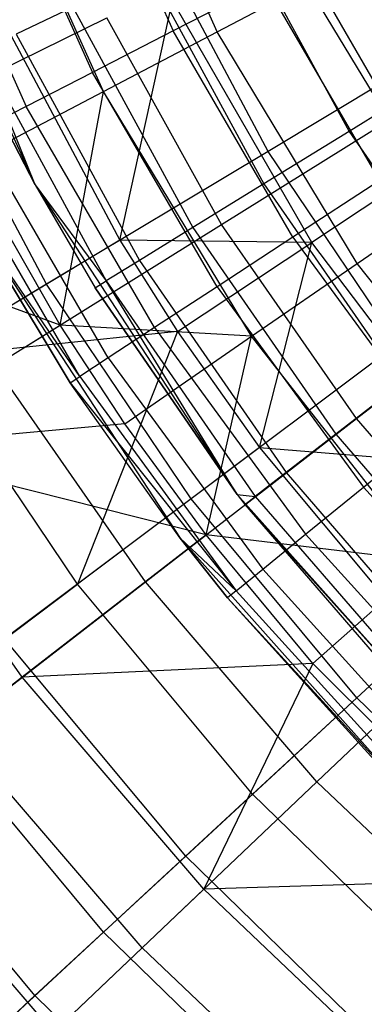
# Model space of a CAD drawing. Extents: x 0.1 to 16.1, y -7 to 7.
# Tile 13 of 108: x 6.259 to 6.547, y -1.681 to -0.859. Entities that reach past the tile are written whole.
import ezdxf

# ---------------------------------------------------------------- set-up
doc = ezdxf.new("R2010")
doc.units = 0
doc.header["$LTSCALE"] = 2.54
doc.layers.get('0').update_dxf_attribs({"color": 13, "linetype": 'CONTINUOUS'})

# ---------------------------------------------------------------- blocks, each defined once
blk = doc.blocks.new('DROPS_WOOD_C_PM_STL')
at = {"color": 0}
for p, q in [((6.42385, -0.86922, 8.07101), (6.33115, -0.66325, 8.07101)), ((6.42385, -0.86922, 8.07101), (6.33115, -0.66325, 8.07101)), ((6.30548, -0.68678, 15.94874), (6.38699, -0.86851, 15.94874)), ((6.30548, -0.68678, 15.94874), (6.38699, -0.86851, 15.94874)), ((6.32892, -0.91904, 7.86961), (6.23091, -0.70127, 7.86961)), ((6.32892, -0.91904, 7.86961), (6.23091, -0.70127, 7.86961)), ((6.23482, -0.71413, 15.88656), (6.31957, -0.90309, 15.88656)), ((6.23482, -0.71413, 15.88656), (6.31957, -0.90309, 15.88656)), ((6.14326, -0.71644, 9.533), (6.27168, -0.99709, 9.533)), ((6.14326, -0.71644, 9.533), (6.27168, -0.99709, 9.533)), ((6.17683, -0.73657, 15.81079), (6.26425, -0.93147, 15.81079)), ((6.17683, -0.73657, 15.81079), (6.26425, -0.93147, 15.81079)), ((6.4414, -0.78264, 15.92943), (6.53388, -0.95238, 15.92943)), ((6.4414, -0.78264, 15.92943), (6.53388, -0.95238, 15.92943)), ((6.59644, -0.98304, 8.02889), (6.48688, -0.79328, 8.02889)), ((6.59644, -0.98304, 8.02889), (6.48688, -0.79328, 8.02889)), ((6.46622, -0.96903, 2.90158), (6.37514, -0.79796, 2.90158)), ((6.46622, -0.96903, 2.90158), (6.37514, -0.79796, 2.90158)), ((6.36612, -0.8186, 15.87701), (6.46284, -0.99613, 15.87701)), ((6.36612, -0.8186, 15.87701), (6.46284, -0.99613, 15.87701)), ((6.4639, -0.82905, 15.99494), (6.38699, -0.86851, 15.94874)), ((6.4639, -0.82905, 15.99494), (6.38699, -0.86851, 15.94874)), ((6.42385, -0.86922, 8.07101), (6.49887, -0.82984, 8.28286)), ((6.42385, -0.86922, 8.07101), (6.49887, -0.82984, 8.28286)), ((6.55941, -0.99344, 15.99494), (6.4639, -0.82905, 15.99494)), ((6.55941, -0.99344, 15.99494), (6.4639, -0.82905, 15.99494)), ((6.61042, -1.01438, 8.28286), (6.49887, -0.82984, 8.28286)), ((6.61042, -1.01438, 8.28286), (6.49887, -0.82984, 8.28286)), ((6.34261, -1.04325, 7.62033), (6.38634, -0.84334, 7.8179)), ((6.34261, -1.04325, 7.62033), (6.38634, -0.84334, 7.8179)), ((6.50282, -1.04508, 7.8179), (6.38634, -0.84334, 7.8179)), ((6.50282, -1.04508, 7.8179), (6.38634, -0.84334, 7.8179)), ((6.30326, -0.84862, 15.80734), (6.25595, -0.87122, 15.72391)), ((6.30326, -0.84862, 15.80734), (6.25595, -0.87122, 15.72391)), ((6.30326, -0.84862, 15.80734), (6.40352, -1.03267, 15.80734)), ((6.30326, -0.84862, 15.80734), (6.40352, -1.03267, 15.80734)), ((6.6671, -0.84841, 2.73246), (6.46622, -0.96903, 2.90158)), ((6.6671, -0.84841, 2.73246), (6.46622, -0.96903, 2.90158)), ((6.1315, -0.95579, 3.02487), (6.33165, -0.85761, 2.82552)), ((6.1315, -0.95579, 3.02487), (6.33165, -0.85761, 2.82552)), ((6.24455, -0.85908, 7.62033), (6.34261, -1.04325, 7.62033)), ((6.24455, -0.85908, 7.62033), (6.34261, -1.04325, 7.62033)), ((6.42738, -1.03008, 2.82552), (6.33165, -0.85761, 2.82552)), ((6.42738, -1.03008, 2.82552), (6.33165, -0.85761, 2.82552)), ((6.25595, -0.87122, 15.72391), (6.35889, -1.06017, 15.72391)), ((6.25595, -0.87122, 15.72391), (6.35889, -1.06017, 15.72391)), ((6.38699, -0.86851, 15.94874), (6.31957, -0.90309, 15.88656)), ((6.38699, -0.86851, 15.94874), (6.31957, -0.90309, 15.88656)), ((6.32892, -0.91904, 7.86961), (6.42385, -0.86922, 8.07101)), ((6.32892, -0.91904, 7.86961), (6.42385, -0.86922, 8.07101)), ((6.48705, -1.04072, 15.94874), (6.38699, -0.86851, 15.94874)), ((6.48705, -1.04072, 15.94874), (6.38699, -0.86851, 15.94874)), ((6.5407, -1.06251, 8.07101), (6.42385, -0.86922, 8.07101)), ((6.5407, -1.06251, 8.07101), (6.42385, -0.86922, 8.07101)), ((6.27168, -0.99709, 15.533), (6.22659, -0.88524, 15.63091)), ((6.22659, -0.88524, 15.63091), (6.33118, -1.07723, 15.63091)), ((6.27168, -0.99709, 15.533), (6.22659, -0.88524, 15.63091)), ((6.22659, -0.88524, 15.63091), (6.33118, -1.07723, 15.63091)), ((6.28138, -1.08002, 3.09397), (6.17987, -0.88936, 3.09397)), ((6.28138, -1.08002, 3.09397), (6.17987, -0.88936, 3.09397)), ((6.27168, -0.99709, 9.533), (6.21663, -0.89, 15.533)), ((6.21663, -0.89, 15.533), (6.27168, -0.99709, 15.533)), ((6.27168, -0.99709, 9.533), (6.21663, -0.89, 15.533)), ((6.21663, -0.89, 15.533), (6.27168, -0.99709, 15.533)), ((6.31957, -0.90309, 15.88656), (6.26425, -0.93147, 15.81079)), ((6.31957, -0.90309, 15.88656), (6.26425, -0.93147, 15.81079)), ((6.42362, -1.08216, 15.88656), (6.31957, -0.90309, 15.88656)), ((6.42362, -1.08216, 15.88656), (6.31957, -0.90309, 15.88656)), ((6.42738, -1.03008, 2.82552), (6.63301, -0.90191, 2.65023)), ((6.42738, -1.03008, 2.82552), (6.63301, -0.90191, 2.65023)), ((6.61306, -0.9036, 15.96197), (6.53388, -0.95238, 15.92943)), ((6.61306, -0.9036, 15.96197), (6.53388, -0.95238, 15.92943)), ((6.21521, -0.97872, 7.68103), (6.32892, -0.91904, 7.86961)), ((6.21521, -0.97872, 7.68103), (6.32892, -0.91904, 7.86961)), ((6.29274, -1.11401, 7.68103), (6.32892, -0.91904, 7.86961)), ((6.29274, -1.11401, 7.68103), (6.32892, -0.91904, 7.86961)), ((6.45247, -1.1234, 7.86961), (6.32892, -0.91904, 7.86961)), ((6.45247, -1.1234, 7.86961), (6.32892, -0.91904, 7.86961)), ((6.26425, -0.93147, 15.81079), (6.22314, -0.95256, 15.72434)), ((6.26425, -0.93147, 15.81079), (6.22314, -0.95256, 15.72434)), ((6.37156, -1.11617, 15.81079), (6.26425, -0.93147, 15.81079)), ((6.37156, -1.11617, 15.81079), (6.26425, -0.93147, 15.81079)), ((6.33288, -1.14144, 15.72434), (6.22314, -0.95256, 15.72434)), ((6.33288, -1.14144, 15.72434), (6.22314, -0.95256, 15.72434)), ((6.53388, -0.95238, 15.92943), (6.46284, -0.99613, 15.87701)), ((6.53388, -0.95238, 15.92943), (6.46284, -0.99613, 15.87701)), ((6.53388, -0.95238, 15.92943), (6.64387, -1.11133, 15.92943)), ((6.53388, -0.95238, 15.92943), (6.64387, -1.11133, 15.92943)), ((6.30906, -1.157, 15.63055), (6.19782, -0.96555, 15.63055)), ((6.30906, -1.157, 15.63055), (6.19782, -0.96555, 15.63055)), ((6.46622, -0.96903, 2.90158), (6.28138, -1.08002, 3.09397)), ((6.46622, -0.96903, 2.90158), (6.28138, -1.08002, 3.09397)), ((6.57441, -1.12982, 2.90158), (6.46622, -0.96903, 2.90158)), ((6.57441, -1.12982, 2.90158), (6.46622, -0.96903, 2.90158)), ((6.29274, -1.11401, 7.68103), (6.21521, -0.97872, 7.68103)), ((6.29274, -1.11401, 7.68103), (6.21521, -0.97872, 7.68103)), ((6.59644, -0.98304, 8.02889), (6.50282, -1.04508, 7.8179)), ((6.59644, -0.98304, 8.02889), (6.50282, -1.04508, 7.8179)), ((6.55941, -0.99344, 15.99494), (6.48705, -1.04072, 15.94874)), ((6.55941, -0.99344, 15.99494), (6.48705, -1.04072, 15.94874)), ((6.27168, -0.99709, 9.533), (6.44048, -1.25547, 9.533)), ((6.27168, -0.99709, 9.533), (6.44048, -1.25547, 9.533)), ((6.27168, -0.99709, 9.533), (6.32179, -1.08302, 15.533)), ((6.27168, -0.99709, 9.533), (6.32179, -1.08302, 15.533)), ((6.27168, -0.99709, 9.533), (6.27168, -0.99709, 15.533)), ((6.27168, -0.99709, 15.533), (6.32179, -1.08302, 15.533)), ((6.27168, -0.99709, 9.533), (6.27168, -0.99709, 15.533)), ((6.27168, -0.99709, 15.533), (6.32179, -1.08302, 15.533)), ((6.27168, -0.99709, 15.533), (6.33118, -1.07723, 15.63091)), ((6.27168, -0.99709, 15.533), (6.33118, -1.07723, 15.63091)), ((6.46284, -0.99613, 15.87701), (6.40352, -1.03267, 15.80734)), ((6.46284, -0.99613, 15.87701), (6.40352, -1.03267, 15.80734)), ((6.46284, -0.99613, 15.87701), (6.57789, -1.16238, 15.87701)), ((6.46284, -0.99613, 15.87701), (6.57789, -1.16238, 15.87701)), ((6.29274, -1.11401, 7.68103), (6.01467, -1.01309, 7.40571)), ((6.29274, -1.11401, 7.68103), (6.01467, -1.01309, 7.40571)), ((6.5407, -1.06251, 8.07101), (6.61042, -1.01438, 8.28286)), ((6.5407, -1.06251, 8.07101), (6.61042, -1.01438, 8.28286)), ((6.21913, -1.02606, 9.533), (6.30102, -1.16226, 15.533)), ((6.30102, -1.16226, 15.533), (6.21913, -1.02606, 15.533)), ((6.21913, -1.02606, 9.533), (6.30102, -1.16226, 15.533)), ((6.21913, -1.02606, 9.533), (6.39285, -1.29195, 9.533)), ((6.21913, -1.02606, 9.533), (6.39285, -1.29195, 9.533)), ((6.30102, -1.16226, 15.533), (6.21913, -1.02606, 15.533)), ((6.30906, -1.157, 15.63055), (6.21913, -1.02606, 15.533)), ((6.30906, -1.157, 15.63055), (6.21913, -1.02606, 15.533)), ((6.23819, -1.14801, 3.02487), (6.42738, -1.03008, 2.82552)), ((6.23819, -1.14801, 3.02487), (6.42738, -1.03008, 2.82552)), ((6.40352, -1.03267, 15.80734), (6.35889, -1.06017, 15.72391)), ((6.40352, -1.03267, 15.80734), (6.35889, -1.06017, 15.72391)), ((6.40352, -1.03267, 15.80734), (6.52279, -1.20502, 15.80734)), ((6.40352, -1.03267, 15.80734), (6.52279, -1.20502, 15.80734)), ((6.54007, -1.19199, 2.82552), (6.42738, -1.03008, 2.82552)), ((6.54007, -1.19199, 2.82552), (6.42738, -1.03008, 2.82552)), ((6.34261, -1.04325, 7.62033), (6.17969, -1.14108, 7.35122)), ((6.34261, -1.04325, 7.62033), (6.17969, -1.14108, 7.35122)), ((6.34261, -1.04325, 7.62033), (6.39067, -1.11939, 7.62033)), ((6.50282, -1.04508, 7.8179), (6.34261, -1.04325, 7.62033)), ((6.34261, -1.04325, 7.62033), (6.39067, -1.11939, 7.62033)), ((6.50282, -1.04508, 7.8179), (6.34261, -1.04325, 7.62033)), ((6.48705, -1.04072, 15.94874), (6.42362, -1.08216, 15.88656)), ((6.48705, -1.04072, 15.94874), (6.42362, -1.08216, 15.88656)), ((6.48705, -1.04072, 15.94874), (6.60456, -1.20152, 15.94874)), ((6.48705, -1.04072, 15.94874), (6.60456, -1.20152, 15.94874)), ((6.54007, -1.19199, 2.82552), (6.73168, -1.04367, 2.65023)), ((6.54007, -1.19199, 2.82552), (6.73168, -1.04367, 2.65023)), ((6.39067, -1.11939, 7.62033), (6.50282, -1.04508, 7.8179)), ((6.39067, -1.11939, 7.62033), (6.50282, -1.04508, 7.8179)), ((6.45909, -1.21636, 7.62033), (6.50282, -1.04508, 7.8179)), ((6.45909, -1.21636, 7.62033), (6.50282, -1.04508, 7.8179)), ((6.6432, -1.23098, 7.8179), (6.50282, -1.04508, 7.8179)), ((6.6432, -1.23098, 7.8179), (6.50282, -1.04508, 7.8179)), ((6.35889, -1.06017, 15.72391), (6.33118, -1.07723, 15.63091)), ((6.35889, -1.06017, 15.72391), (6.33118, -1.07723, 15.63091)), ((6.35889, -1.06017, 15.72391), (6.48133, -1.2371, 15.72391)), ((6.35889, -1.06017, 15.72391), (6.48133, -1.2371, 15.72391)), ((6.45247, -1.1234, 7.86961), (6.5407, -1.06251, 8.07101)), ((6.45247, -1.1234, 7.86961), (6.5407, -1.06251, 8.07101)), ((6.67999, -1.2403, 8.07101), (6.5407, -1.06251, 8.07101)), ((6.67999, -1.2403, 8.07101), (6.5407, -1.06251, 8.07101)), ((6.28138, -1.08002, 3.09397), (6.11456, -1.18019, 3.3076)), ((6.28138, -1.08002, 3.09397), (6.11456, -1.18019, 3.3076)), ((6.40196, -1.25923, 3.09397), (6.28138, -1.08002, 3.09397)), ((6.40196, -1.25923, 3.09397), (6.28138, -1.08002, 3.09397)), ((6.32179, -1.08302, 15.533), (6.33118, -1.07723, 15.63091)), ((6.32179, -1.08302, 15.533), (6.33118, -1.07723, 15.63091)), ((6.44048, -1.25547, 9.533), (6.32179, -1.08302, 15.533)), ((6.32179, -1.08302, 15.533), (6.44048, -1.25547, 15.533)), ((6.44048, -1.25547, 9.533), (6.32179, -1.08302, 15.533)), ((6.32179, -1.08302, 15.533), (6.44048, -1.25547, 15.533)), ((6.44048, -1.25547, 15.533), (6.33118, -1.07723, 15.63091)), ((6.33118, -1.07723, 15.63091), (6.45559, -1.25702, 15.63091)), ((6.44048, -1.25547, 15.533), (6.33118, -1.07723, 15.63091)), ((6.33118, -1.07723, 15.63091), (6.45559, -1.25702, 15.63091)), ((6.42362, -1.08216, 15.88656), (6.37156, -1.11617, 15.81079)), ((6.42362, -1.08216, 15.88656), (6.37156, -1.11617, 15.81079)), ((6.42362, -1.08216, 15.88656), (6.54581, -1.24937, 15.88656)), ((6.42362, -1.08216, 15.88656), (6.54581, -1.24937, 15.88656)), ((6.12776, -1.21684, 7.40571), (6.29274, -1.11401, 7.68103)), ((6.12776, -1.21684, 7.40571), (6.29274, -1.11401, 7.68103)), ((6.34678, -1.19636, 7.68103), (6.29274, -1.11401, 7.68103)), ((6.34678, -1.19636, 7.68103), (6.29274, -1.11401, 7.68103)), ((6.45247, -1.1234, 7.86961), (6.29274, -1.11401, 7.68103)), ((6.45247, -1.1234, 7.86961), (6.29274, -1.11401, 7.68103)), ((6.37156, -1.11617, 15.81079), (6.33288, -1.14144, 15.72434)), ((6.37156, -1.11617, 15.81079), (6.33288, -1.14144, 15.72434)), ((6.37156, -1.11617, 15.81079), (6.49759, -1.28863, 15.81079)), ((6.37156, -1.11617, 15.81079), (6.49759, -1.28863, 15.81079)), ((6.39067, -1.11939, 7.62033), (6.17969, -1.14108, 7.35122)), ((6.39067, -1.11939, 7.62033), (6.17969, -1.14108, 7.35122)), ((6.39067, -1.11939, 7.62033), (6.30709, -1.33042, 7.35122)), ((6.39067, -1.11939, 7.62033), (6.30709, -1.33042, 7.35122)), ((6.34678, -1.19636, 7.68103), (6.45247, -1.1234, 7.86961)), ((6.34678, -1.19636, 7.68103), (6.45247, -1.1234, 7.86961)), ((6.39067, -1.11939, 7.62033), (6.45909, -1.21636, 7.62033)), ((6.39067, -1.11939, 7.62033), (6.45909, -1.21636, 7.62033)), ((6.41461, -1.28911, 7.68103), (6.45247, -1.1234, 7.86961)), ((6.41461, -1.28911, 7.68103), (6.45247, -1.1234, 7.86961)), ((6.59975, -1.31139, 7.86961), (6.45247, -1.1234, 7.86961)), ((6.59975, -1.31139, 7.86961), (6.45247, -1.1234, 7.86961)), ((6.57441, -1.12982, 2.90158), (6.40196, -1.25923, 3.09397)), ((6.57441, -1.12982, 2.90158), (6.40196, -1.25923, 3.09397)), ((6.30709, -1.33042, 7.35122), (6.17969, -1.14108, 7.35122)), ((6.30709, -1.33042, 7.35122), (6.17969, -1.14108, 7.35122)), ((6.33288, -1.14144, 15.72434), (6.30906, -1.157, 15.63055)), ((6.33288, -1.14144, 15.72434), (6.30906, -1.157, 15.63055)), ((6.33288, -1.14144, 15.72434), (6.46176, -1.31781, 15.72434)), ((6.33288, -1.14144, 15.72434), (6.46176, -1.31781, 15.72434)), ((6.36378, -1.32845, 3.02487), (6.23819, -1.14801, 3.02487)), ((6.36378, -1.32845, 3.02487), (6.23819, -1.14801, 3.02487)), ((6.30102, -1.16226, 15.533), (6.30906, -1.157, 15.63055)), ((6.30102, -1.16226, 15.533), (6.30906, -1.157, 15.63055)), ((6.30906, -1.157, 15.63055), (6.4397, -1.33578, 15.63055)), ((6.30906, -1.157, 15.63055), (6.4397, -1.33578, 15.63055)), ((6.39285, -1.29195, 9.533), (6.30102, -1.16226, 15.533)), ((6.39285, -1.29195, 9.533), (6.30102, -1.16226, 15.533)), ((6.39285, -1.29195, 15.533), (6.30102, -1.16226, 15.533)), ((6.30102, -1.16226, 15.533), (6.4397, -1.33578, 15.63055)), ((6.30102, -1.16226, 15.533), (6.4397, -1.33578, 15.63055)), ((6.39285, -1.29195, 15.533), (6.30102, -1.16226, 15.533)), ((6.57789, -1.16238, 15.87701), (6.52279, -1.20502, 15.80734)), ((6.57789, -1.16238, 15.87701), (6.52279, -1.20502, 15.80734)), ((6.34678, -1.19636, 7.68103), (6.12776, -1.21684, 7.40571)), ((6.34678, -1.19636, 7.68103), (6.12776, -1.21684, 7.40571)), ((6.41461, -1.28911, 7.68103), (6.34678, -1.19636, 7.68103)), ((6.41461, -1.28911, 7.68103), (6.34678, -1.19636, 7.68103)), ((6.36378, -1.32845, 3.02487), (6.54007, -1.19199, 2.82552)), ((6.36378, -1.32845, 3.02487), (6.54007, -1.19199, 2.82552)), ((6.66857, -1.34167, 2.82552), (6.54007, -1.19199, 2.82552)), ((6.66857, -1.34167, 2.82552), (6.54007, -1.19199, 2.82552)), ((6.52279, -1.20502, 15.80734), (6.48133, -1.2371, 15.72391)), ((6.52279, -1.20502, 15.80734), (6.48133, -1.2371, 15.72391)), ((6.52279, -1.20502, 15.80734), (6.6597, -1.36372, 15.80734)), ((6.52279, -1.20502, 15.80734), (6.6597, -1.36372, 15.80734)), ((6.54581, -1.24937, 15.88656), (6.60456, -1.20152, 15.94874)), ((6.54581, -1.24937, 15.88656), (6.60456, -1.20152, 15.94874)), ((6.45909, -1.21636, 7.62033), (6.30709, -1.33042, 7.35122)), ((6.45909, -1.21636, 7.62033), (6.30709, -1.33042, 7.35122)), ((6.45909, -1.21636, 7.62033), (6.59275, -1.37658, 7.62033)), ((6.45909, -1.21636, 7.62033), (6.59275, -1.37658, 7.62033)), ((6.45909, -1.21636, 7.62033), (6.6432, -1.23098, 7.8179)), ((6.45909, -1.21636, 7.62033), (6.6432, -1.23098, 7.8179)), ((6.26088, -1.4081, 7.40571), (6.12776, -1.21684, 7.40571)), ((6.41461, -1.28911, 7.68103), (6.12776, -1.21684, 7.40571)), ((6.26088, -1.4081, 7.40571), (6.12776, -1.21684, 7.40571)), ((6.41461, -1.28911, 7.68103), (6.12776, -1.21684, 7.40571)), ((6.48133, -1.2371, 15.72391), (6.45559, -1.25702, 15.63091)), ((6.48133, -1.2371, 15.72391), (6.45559, -1.25702, 15.63091)), ((6.48133, -1.2371, 15.72391), (6.62188, -1.40002, 15.72391)), ((6.48133, -1.2371, 15.72391), (6.62188, -1.40002, 15.72391)), ((6.49759, -1.28863, 15.81079), (6.54581, -1.24937, 15.88656)), ((6.49759, -1.28863, 15.81079), (6.54581, -1.24937, 15.88656)), ((6.54581, -1.24937, 15.88656), (6.68481, -1.40289, 15.88656)), ((6.54581, -1.24937, 15.88656), (6.68481, -1.40289, 15.88656)), ((6.44048, -1.25547, 9.533), (6.64591, -1.48581, 9.533)), ((6.64591, -1.48581, 9.533), (6.44048, -1.25547, 15.533)), ((6.44048, -1.25547, 15.533), (6.44687, -1.26377, 15.533)), ((6.64591, -1.48581, 9.533), (6.44048, -1.25547, 15.533)), ((6.44048, -1.25547, 9.533), (6.64591, -1.48581, 9.533)), ((6.44048, -1.25547, 9.533), (6.44048, -1.25547, 15.533)), ((6.44048, -1.25547, 9.533), (6.44048, -1.25547, 15.533)), ((6.44048, -1.25547, 15.533), (6.44687, -1.26377, 15.533)), ((6.44048, -1.25547, 15.533), (6.45559, -1.25702, 15.63091)), ((6.44048, -1.25547, 15.533), (6.45559, -1.25702, 15.63091)), ((6.44687, -1.26377, 15.533), (6.45559, -1.25702, 15.63091)), ((6.44687, -1.26377, 15.533), (6.45559, -1.25702, 15.63091)), ((6.45559, -1.25702, 15.63091), (6.59841, -1.42256, 15.63091)), ((6.45559, -1.25702, 15.63091), (6.59841, -1.42256, 15.63091)), ((6.40196, -1.25923, 3.09397), (6.24632, -1.37603, 3.3076)), ((6.40196, -1.25923, 3.09397), (6.24632, -1.37603, 3.3076)), ((6.54033, -1.42509, 3.09397), (6.40196, -1.25923, 3.09397)), ((6.54033, -1.42509, 3.09397), (6.40196, -1.25923, 3.09397)), ((6.44687, -1.26377, 15.533), (6.59045, -1.4302, 15.533)), ((6.64591, -1.48581, 9.533), (6.44687, -1.26377, 15.533)), ((6.64591, -1.48581, 9.533), (6.44687, -1.26377, 15.533)), ((6.44687, -1.26377, 15.533), (6.59045, -1.4302, 15.533)), ((6.69856, -1.27864, 2.90158), (6.54033, -1.42509, 3.09397)), ((6.69856, -1.27864, 2.90158), (6.54033, -1.42509, 3.09397)), ((6.41461, -1.28911, 7.68103), (6.26088, -1.4081, 7.40571)), ((6.41461, -1.28911, 7.68103), (6.26088, -1.4081, 7.40571)), ((6.50362, -1.39655, 7.68103), (6.41461, -1.28911, 7.68103)), ((6.50362, -1.39655, 7.68103), (6.41461, -1.28911, 7.68103)), ((6.59975, -1.31139, 7.86961), (6.41461, -1.28911, 7.68103)), ((6.59975, -1.31139, 7.86961), (6.41461, -1.28911, 7.68103)), ((6.46176, -1.31781, 15.72434), (6.49759, -1.28863, 15.81079)), ((6.46176, -1.31781, 15.72434), (6.49759, -1.28863, 15.81079)), ((6.49759, -1.28863, 15.81079), (6.64096, -1.44698, 15.81079)), ((6.49759, -1.28863, 15.81079), (6.64096, -1.44698, 15.81079)), ((6.39285, -1.29195, 9.533), (6.39285, -1.29195, 15.533)), ((6.39285, -1.29195, 9.533), (6.39285, -1.29195, 15.533)), ((6.39285, -1.29195, 9.533), (6.43225, -1.34184, 15.533)), ((6.43225, -1.34184, 15.533), (6.39285, -1.29195, 15.533)), ((6.39285, -1.29195, 9.533), (6.43225, -1.34184, 15.533)), ((6.39285, -1.29195, 9.533), (6.60424, -1.52898, 9.533)), ((6.39285, -1.29195, 9.533), (6.60424, -1.52898, 9.533)), ((6.39285, -1.29195, 15.533), (6.4397, -1.33578, 15.63055)), ((6.39285, -1.29195, 15.533), (6.4397, -1.33578, 15.63055)), ((6.43225, -1.34184, 15.533), (6.39285, -1.29195, 15.533)), ((6.50362, -1.39655, 7.68103), (6.59975, -1.31139, 7.86961)), ((6.50362, -1.39655, 7.68103), (6.59975, -1.31139, 7.86961)), ((6.4397, -1.33578, 15.63055), (6.46176, -1.31781, 15.72434)), ((6.4397, -1.33578, 15.63055), (6.46176, -1.31781, 15.72434)), ((6.46176, -1.31781, 15.72434), (6.60838, -1.47974, 15.72434)), ((6.46176, -1.31781, 15.72434), (6.60838, -1.47974, 15.72434)), ((6.17159, -1.43211, 7.06866), (6.30709, -1.33042, 7.35122)), ((6.17159, -1.43211, 7.06866), (6.30709, -1.33042, 7.35122)), ((6.20469, -1.4516, 3.24614), (6.36378, -1.32845, 3.02487)), ((6.20469, -1.4516, 3.24614), (6.36378, -1.32845, 3.02487)), ((6.45328, -1.50566, 7.35122), (6.30709, -1.33042, 7.35122)), ((6.45328, -1.50566, 7.35122), (6.30709, -1.33042, 7.35122)), ((6.50698, -1.49526, 3.02487), (6.36378, -1.32845, 3.02487)), ((6.50698, -1.49526, 3.02487), (6.36378, -1.32845, 3.02487)), ((6.4397, -1.33578, 15.63055), (6.43225, -1.34184, 15.533)), ((6.4397, -1.33578, 15.63055), (6.43225, -1.34184, 15.533)), ((6.4397, -1.33578, 15.63055), (6.58831, -1.49992, 15.63055)), ((6.4397, -1.33578, 15.63055), (6.58831, -1.49992, 15.63055)), ((6.60424, -1.52898, 9.533), (6.43225, -1.34184, 15.533)), ((6.60424, -1.52898, 9.533), (6.43225, -1.34184, 15.533)), ((6.58154, -1.50673, 15.533), (6.43225, -1.34184, 15.533)), ((6.58154, -1.50673, 15.533), (6.43225, -1.34184, 15.533)), ((6.50698, -1.49526, 3.02487), (6.66857, -1.34167, 2.82552)), ((6.50698, -1.49526, 3.02487), (6.66857, -1.34167, 2.82552)), ((6.39753, -1.55727, 3.3076), (6.24632, -1.37603, 3.3076)), ((6.39753, -1.55727, 3.3076), (6.24632, -1.37603, 3.3076)), ((6.59275, -1.37658, 7.62033), (6.45328, -1.50566, 7.35122)), ((6.59275, -1.37658, 7.62033), (6.45328, -1.50566, 7.35122)), ((6.50362, -1.39655, 7.68103), (6.26088, -1.4081, 7.40571)), ((6.50362, -1.39655, 7.68103), (6.26088, -1.4081, 7.40571)), ((6.50362, -1.39655, 7.68103), (6.41267, -1.58492, 7.40571)), ((6.50362, -1.39655, 7.68103), (6.41267, -1.58492, 7.40571)), ((6.68345, -1.57638, 7.68103), (6.50362, -1.39655, 7.68103)), ((6.68345, -1.57638, 7.68103), (6.50362, -1.39655, 7.68103)), ((6.26088, -1.4081, 7.40571), (6.12384, -1.51418, 7.11665)), ((6.26088, -1.4081, 7.40571), (6.12384, -1.51418, 7.11665)), ((6.41267, -1.58492, 7.40571), (6.26088, -1.4081, 7.40571)), ((6.41267, -1.58492, 7.40571), (6.26088, -1.4081, 7.40571)), ((6.54033, -1.42509, 3.09397), (6.39753, -1.55727, 3.3076)), ((6.54033, -1.42509, 3.09397), (6.39753, -1.55727, 3.3076)), ((6.69502, -1.57585, 3.09397), (6.54033, -1.42509, 3.09397)), ((6.69502, -1.57585, 3.09397), (6.54033, -1.42509, 3.09397)), ((6.32896, -1.62074, 7.06866), (6.17159, -1.43211, 7.06866)), ((6.32896, -1.62074, 7.06866), (6.17159, -1.43211, 7.06866)), ((6.36117, -1.63387, 3.24614), (6.20469, -1.4516, 3.24614)), ((6.36117, -1.63387, 3.24614), (6.20469, -1.4516, 3.24614)), ((6.27166, -1.67377, 3.54016), (6.10915, -1.47896, 3.54016)), ((6.27166, -1.67377, 3.54016), (6.10915, -1.47896, 3.54016)), ((6.36117, -1.63387, 3.24614), (6.50698, -1.49526, 3.02487)), ((6.36117, -1.63387, 3.24614), (6.50698, -1.49526, 3.02487)), ((6.66633, -1.64673, 3.02487), (6.50698, -1.49526, 3.02487)), ((6.66633, -1.64673, 3.02487), (6.50698, -1.49526, 3.02487)), ((6.32896, -1.62074, 7.06866), (6.45328, -1.50566, 7.35122)), ((6.32896, -1.62074, 7.06866), (6.45328, -1.50566, 7.35122)), ((6.61672, -1.66494, 7.35122), (6.45328, -1.50566, 7.35122)), ((6.61672, -1.66494, 7.35122), (6.45328, -1.50566, 7.35122)), ((6.28706, -1.70431, 7.11665), (6.12384, -1.51418, 7.11665)), ((6.28706, -1.70431, 7.11665), (6.12384, -1.51418, 7.11665)), ((6.39753, -1.55727, 3.3076), (6.27166, -1.67377, 3.54016)), ((6.39753, -1.55727, 3.3076), (6.27166, -1.67377, 3.54016)), ((6.56656, -1.72201, 3.3076), (6.39753, -1.55727, 3.3076)), ((6.56656, -1.72201, 3.3076), (6.39753, -1.55727, 3.3076)), ((6.68345, -1.57638, 7.68103), (6.41267, -1.58492, 7.40571)), ((6.68345, -1.57638, 7.68103), (6.41267, -1.58492, 7.40571)), ((6.41267, -1.58492, 7.40571), (6.28706, -1.70431, 7.11665)), ((6.41267, -1.58492, 7.40571), (6.28706, -1.70431, 7.11665)), ((6.58157, -1.74547, 7.40571), (6.41267, -1.58492, 7.40571)), ((6.58157, -1.74547, 7.40571), (6.41267, -1.58492, 7.40571)), ((6.22045, -1.72117, 6.77425), (6.32896, -1.62074, 7.06866)), ((6.22045, -1.72117, 6.77425), (6.32896, -1.62074, 7.06866)), ((6.50488, -1.79219, 7.06866), (6.32896, -1.62074, 7.06866)), ((6.50488, -1.79219, 7.06866), (6.32896, -1.62074, 7.06866)), ((6.23266, -1.75602, 3.48698), (6.36117, -1.63387, 3.24614)), ((6.23266, -1.75602, 3.48698), (6.36117, -1.63387, 3.24614)), ((6.53528, -1.79938, 3.24614), (6.36117, -1.63387, 3.24614)), ((6.53528, -1.79938, 3.24614), (6.36117, -1.63387, 3.24614)), ((6.27166, -1.67377, 3.54016), (6.16409, -1.77334, 3.78919)), ((6.27166, -1.67377, 3.54016), (6.16409, -1.77334, 3.78919)), ((6.45335, -1.85083, 3.54016), (6.27166, -1.67377, 3.54016)), ((6.45335, -1.85083, 3.54016), (6.27166, -1.67377, 3.54016))]:
    blk.add_line(p, q, dxfattribs=at)

msp = doc.modelspace()

# ---------------------------------------------------------------- block references
at = {"color": 0}
msp.add_blockref('DROPS_WOOD_C_PM_STL', (0, 0), dxfattribs=at)

doc.saveas('drawing.dxf')
